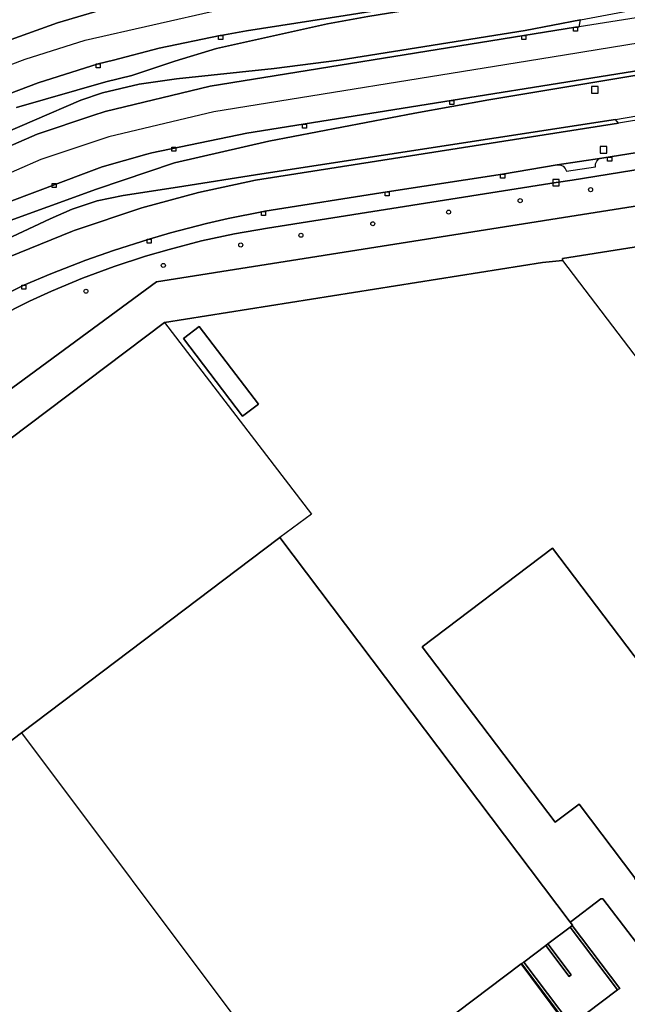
# Model space of a CAD drawing. Header units: metres. Extents: x 108000 to 109000, y 423000 to 423600.
# Tile 78 of 88: x 108691 to 108766, y 423363 to 423485. Entities that reach past the tile are written whole.
import ezdxf

# ---------------------------------------------------------------- set-up
doc = ezdxf.new("R2010")
doc.units = ezdxf.units.M
doc.header["$MEASUREMENT"] = 0
for name, color, linetype in [('Erf', 10, 'Continuous'), ('Fietspad', 10, 'Continuous'), ('gesloten verharding', 10, 'Continuous'), ('groenvoorziening', 10, 'Continuous'), ('Hek', 10, 'Continuous'), ('inspectie- _rioolput', 10, 'Continuous'), ('kolk', 10, 'Continuous'), ('loofbos', 10, 'Continuous'), ('Muur', 10, 'Continuous'), ('open verharding', 10, 'Continuous'), ('pand', 10, 'Continuous'), ('rijbaan lokale weg', 10, 'Continuous'), ('vegetatieobject', 10, 'Continuous'), ('Voetpad', 10, 'Continuous')]:
    doc.layers.add(name, color=color, linetype=linetype)

msp = doc.modelspace()

# ---------------------------------------------------------------- linework, layer by layer
at = {"layer": 'Erf', "color": 52, "true_color": 0xd2d200}
for points in [[(108780.568, 423399.656), (108788.623, 423388.729), (108790.786, 423390.697), (108796.471, 423397.444), (108803.044, 423405.245), (108806.822, 423409.485), (108806.793, 423409.553), (108806.559, 423410.094), (108805.068, 423413.55), (108803.459, 423417.28), (108803.336, 423418.242), (108808.85, 423424.881), (108813.406, 423430.367), (108800.365, 423447.573), (108790.39, 423460.733), (108757.999, 423455.611), (108758.022, 423455.365)], [(108758.022, 423455.365), (108755.523, 423455.099), (108708.7, 423447.679)], [(108758.022, 423455.365), (108793.608, 423408.605), (108792.804, 423407.984)], [(108708.7, 423447.679), (108641.23, 423396.806), (108643.905, 423393.35), (108669.182, 423412.537), (108684.684, 423392.063), (108690.95, 423396.807), (108722.793, 423420.919), (108722.96, 423421.045)], [(108708.7, 423447.679), (108726.885, 423423.918), (108722.96, 423421.045)], [(108711.034, 423445.694), (108712.996, 423447.187), (108720.316, 423437.569), (108718.355, 423436.076), (108711.034, 423445.694)], [(108722.96, 423421.045), (108758.943, 423373.351), (108759.083, 423373.457), (108762.767, 423376.258), (108762.99, 423376.236), (108769.726, 423367.433), (108778.143, 423380.282), (108775.687, 423383.529), (108767.864, 423377.514), (108766.968, 423378.763), (108766.974, 423378.846), (108760.067, 423387.994), (108757.075, 423385.76), (108740.633, 423407.482), (108756.774, 423419.707), (108773.23, 423397.978), (108771.931, 423396.994), (108773.705, 423394.652), (108775.181, 423395.728), (108780.568, 423399.656)], [(108757.89, 423361.675), (108752.934, 423368.217), (108752.881, 423368.177), (108727.053, 423348.677)]]:
    msp.add_lwpolyline(points, dxfattribs=at)
at = {"layer": 'Fietspad', "color": 255}
for points in [[(108826.77, 423483.905), (108826.77, 423483.905), (108819.548, 423482.123), (108811.677, 423480.44), (108803.919, 423478.909), (108796.499, 423477.56), (108764.959, 423472.379), (108719.969, 423465.299), (108712.893, 423463.774), (108705.86, 423461.869), (108697.507, 423459.081), (108697.296, 423458.995), (108689.349, 423455.769), (108682.399, 423452.25), (108675.669, 423448.329), (108670.437, 423444.908), (108665.359, 423441.259), (108658.193, 423435.866), (108646.079, 423426.75), (108625.955, 423411.338)], [(108687.193, 423450.297), (108691.25, 423452.288), (108694.61, 423453.712), (108698.933, 423455.388), (108702.358, 423456.596), (108706.769, 423458), (108709.413, 423458.762), (108713.909, 423459.924), (108716.589, 423460.539), (108720.953, 423461.414), (108721.129, 423461.449), (108736.269, 423463.849), (108750.589, 423466.069), (108757.344, 423467.194), (108762.878, 423468.047), (108780.129, 423470.799), (108790.625, 423472.586), (108790.955, 423472.261), (108792.1, 423471.194), (108792.576, 423470.732)]]:
    msp.add_lwpolyline(points, dxfattribs=at)
at = {"layer": 'gesloten verharding', "color": 255}
msp.add_lwpolyline([(108758.938, 423372.75), (108756.203, 423370.685), (108759.097, 423366.842), (108758.834, 423366.644), (108755.939, 423370.486), (108753.198, 423368.416), (108759.089, 423360.64), (108764.838, 423364.956), (108758.938, 423372.75)], dxfattribs=at)
at = {"layer": 'groenvoorziening', "color": 3}
for points in [[(108685.969, 423481.423), (108695.428, 423484.825), (108705.078, 423487.679), (108711.453, 423489.156), (108717.899, 423490.229), (108747.699, 423494.899), (108749.007, 423495.115), (108748.917, 423495.675), (108760.713, 423497.557), (108760.792, 423497.064), (108777.017, 423499.662), (108776.929, 423500.209), (108780.114, 423500.816), (108783.279, 423501.519), (108785.369, 423502.039)], [(108686.801, 423470.284), (108698.315, 423475.218), (108700.989, 423476.112), (108705.536, 423477.219), (108710.179, 423477.846), (108722.29, 423479.135), (108730.332, 423480.192), (108753.374, 423483.874), (108760.229, 423485.189), (108789.969, 423490.809), (108798.392, 423492.524), (108806.051, 423494.262), (108811.085, 423495.491), (108816.079, 423496.759), (108815.469, 423497.629), (108785.845, 423493.817), (108778.799, 423492.849), (108733.896, 423485.598), (108728.864, 423484.667), (108715.146, 423481.614), (108709.947, 423480.06), (108704.655, 423478.285), (108701.429, 423477.503), (108690.333, 423474.306)], [(108785.259, 423481.319), (108748.893, 423475.269), (108739.717, 423473.598), (108721.593, 423470.16), (108709.931, 423467.455), (108700.256, 423464.196), (108688.173, 423459.816)], [(108689.151, 423457.981), (108694.515, 423460.503), (108697.262, 423461.719), (108700.348, 423462.732), (108703.544, 423463.421), (108710.315, 423464.451), (108720.759, 423466.113), (108764.589, 423472.819), (108784.273, 423476.219)], [(108792.576, 423470.732), (108759.211, 423465.323), (108757.209, 423465.008), (108721.459, 423459.379), (108717.357, 423458.654), (108713.286, 423457.772), (108709.251, 423456.735), (108706.34, 423455.882), (108702.432, 423454.598), (108698.528, 423453.146), (108694.682, 423451.545), (108691.959, 423450.305), (108687.894, 423448.297)], [(108707.68, 423452.715), (108790.027, 423465.724)], [(108662.507, 423419.514), (108707.68, 423452.715)]]:
    msp.add_lwpolyline(points, dxfattribs=at)
at = {"layer": 'Hek', "color": 30}
for p, q in [((108762.767, 423376.258), (108759.083, 423373.457)), ((108757.796, 423361.6), (108752.881, 423368.177))]:
    msp.add_line(p, q, dxfattribs=at)
for points in [[(108803.336, 423418.242), (108808.85, 423424.881), (108813.406, 423430.367), (108800.365, 423447.573), (108790.39, 423460.733), (108757.999, 423455.611), (108758.022, 423455.365), (108793.608, 423408.605)], [(108758.022, 423455.365), (108755.523, 423455.099), (108708.7, 423447.679)], [(108643.905, 423393.35), (108641.23, 423396.806), (108708.7, 423447.679), (108726.885, 423423.918), (108722.96, 423421.045)]]:
    msp.add_lwpolyline(points, dxfattribs=at)
at = {"layer": 'inspectie- _rioolput', "color": 30}
for p, q in [((108762.409, 423476.909), (108761.609, 423476.909)), ((108761.609, 423476.909), (108761.609, 423476.109)), ((108762.409, 423476.109), (108762.409, 423476.909)), ((108761.609, 423476.109), (108762.409, 423476.109)), ((108763.489, 423469.469), (108762.689, 423469.469)), ((108762.689, 423469.469), (108762.689, 423468.669)), ((108763.489, 423468.669), (108763.489, 423469.469)), ((108762.689, 423468.669), (108763.489, 423468.669)), ((108757.609, 423465.408), (108756.809, 423465.408)), ((108756.809, 423465.408), (108756.809, 423464.608)), ((108756.809, 423464.608), (108757.609, 423464.608)), ((108757.609, 423464.608), (108757.609, 423465.408))]:
    msp.add_line(p, q, dxfattribs=at)
at = {"layer": 'kolk', "color": 30, "true_color": 0xf07a00}
for p, q in [((108759.383, 423483.759), (108759.383, 423484.259)), ((108759.383, 423484.259), (108759.883, 423484.259)), ((108759.883, 423484.259), (108759.883, 423483.759)), ((108715.396, 423482.75), (108715.396, 423483.25)), ((108715.396, 423483.25), (108715.896, 423483.25)), ((108715.896, 423483.25), (108715.896, 423482.75)), ((108752.97, 423482.724), (108752.97, 423483.224)), ((108752.97, 423483.224), (108753.47, 423483.224)), ((108753.47, 423483.224), (108753.47, 423482.724)), ((108759.883, 423483.759), (108759.383, 423483.759)), ((108715.896, 423482.75), (108715.396, 423482.75)), ((108753.47, 423482.724), (108752.97, 423482.724)), ((108700.229, 423479.209), (108700.229, 423479.709)), ((108700.229, 423479.709), (108700.729, 423479.709)), ((108700.729, 423479.209), (108700.229, 423479.209)), ((108700.729, 423479.709), (108700.729, 423479.209)), ((108744.03, 423474.682), (108744.03, 423475.182)), ((108744.03, 423475.182), (108744.53, 423475.182)), ((108744.53, 423474.682), (108744.03, 423474.682)), ((108744.53, 423475.182), (108744.53, 423474.682)), ((108725.79, 423471.763), (108725.79, 423472.263)), ((108725.79, 423472.263), (108726.29, 423472.263)), ((108726.29, 423472.263), (108726.29, 423471.763)), ((108726.29, 423471.763), (108725.79, 423471.763)), ((108709.595, 423468.885), (108709.595, 423469.385)), ((108709.595, 423469.385), (108710.095, 423469.385)), ((108710.095, 423468.885), (108709.595, 423468.885)), ((108710.095, 423469.385), (108710.095, 423468.885)), ((108763.599, 423467.659), (108763.599, 423468.159)), ((108763.599, 423468.159), (108764.099, 423468.159)), ((108764.099, 423467.659), (108763.599, 423467.659)), ((108764.099, 423468.159), (108764.099, 423467.659)), ((108750.339, 423465.569), (108750.339, 423466.069)), ((108750.339, 423466.069), (108750.839, 423466.069)), ((108750.839, 423466.069), (108750.839, 423465.569)), ((108694.751, 423464.386), (108694.751, 423464.886)), ((108694.751, 423464.886), (108695.251, 423464.886)), ((108695.251, 423464.886), (108695.251, 423464.386)), ((108750.839, 423465.569), (108750.339, 423465.569)), ((108695.251, 423464.386), (108694.751, 423464.386)), ((108736.019, 423463.349), (108736.019, 423463.849)), ((108736.019, 423463.849), (108736.519, 423463.849)), ((108736.519, 423463.349), (108736.019, 423463.349)), ((108736.519, 423463.849), (108736.519, 423463.349)), ((108720.703, 423460.914), (108720.703, 423461.414)), ((108720.703, 423461.414), (108721.203, 423461.414)), ((108721.203, 423460.914), (108720.703, 423460.914)), ((108721.203, 423461.414), (108721.203, 423460.914)), ((108706.519, 423457.5), (108706.519, 423458)), ((108706.519, 423458), (108707.019, 423458)), ((108707.019, 423457.5), (108706.519, 423457.5)), ((108707.019, 423458), (108707.019, 423457.5)), ((108691, 423451.788), (108691, 423452.288)), ((108691, 423452.288), (108691.5, 423452.288)), ((108691.5, 423451.788), (108691, 423451.788)), ((108691.5, 423452.288), (108691.5, 423451.788))]:
    msp.add_line(p, q, dxfattribs=at)
at = {"layer": 'loofbos', "color": 94, "true_color": 0x009600}
msp.add_lwpolyline([(108813.735, 423437.295), (108813.235, 423437.965), (108793.631, 423464.234), (108790.027, 423465.724), (108707.68, 423452.715), (108662.507, 423419.514), (108622.293, 423389.296), (108625.77, 423384.683), (108628.808, 423387.017), (108632.807, 423390.073), (108641.23, 423396.806), (108708.7, 423447.679), (108755.523, 423455.099), (108758.022, 423455.365), (108757.999, 423455.611), (108790.39, 423460.733), (108800.365, 423447.573)], dxfattribs=at)
at = {"layer": 'Muur', "color": 12, "true_color": 0xd20000}
for points in [[(108759.202, 423372.949), (108758.938, 423372.75), (108764.838, 423364.956), (108765.102, 423365.155), (108759.202, 423372.949)], [(108756.203, 423370.685), (108755.939, 423370.486), (108758.834, 423366.644), (108759.097, 423366.842), (108756.203, 423370.685)], [(108753.198, 423368.416), (108752.934, 423368.217), (108757.89, 423361.675), (108758.825, 423360.441), (108759.089, 423360.64), (108753.198, 423368.416)]]:
    msp.add_lwpolyline(points, dxfattribs=at)
at = {"layer": 'open verharding', "color": 255}
for points in [[(108709.947, 423480.06), (108715.146, 423481.614), (108728.864, 423484.667), (108733.896, 423485.598), (108778.799, 423492.849), (108778.719, 423493.329), (108731.069, 423485.699), (108718.859, 423483.799), (108715.646, 423483.25), (108715.59, 423483.24), (108708.015, 423481.668), (108702.345, 423480.194), (108700.479, 423479.709), (108693.047, 423477.364), (108685.788, 423474.644)], [(108699.793, 423473.311), (108701.352, 423473.833), (108714.349, 423476.953), (108753.22, 423483.224), (108759.633, 423484.259), (108760.069, 423484.329), (108760.229, 423485.189), (108753.374, 423483.874), (108730.332, 423480.192), (108722.29, 423479.135), (108710.179, 423477.846), (108705.536, 423477.219), (108700.989, 423476.112), (108698.315, 423475.218), (108686.801, 423470.284)], [(108700.256, 423464.196), (108709.931, 423467.455), (108721.593, 423470.16), (108739.717, 423473.598), (108748.893, 423475.269), (108785.259, 423481.319), (108785.002, 423481.699), (108718.902, 423471.121), (108707.113, 423468.699), (108706.502, 423468.548), (108700.971, 423466.954), (108698.991, 423466.212), (108689.419, 423462.623), (108678.31, 423457.058), (108668.213, 423450.6), (108664.563, 423448.021), (108636.468, 423426.843), (108636.76, 423426.423), (108655.387, 423439.644), (108666.901, 423447.817), (108676.075, 423453.718), (108688.173, 423459.816), (108700.256, 423464.196)], [(108690.333, 423474.306), (108701.429, 423477.503), (108704.655, 423478.285), (108709.947, 423480.06)], [(108680.825, 423465.754), (108692.915, 423471.011), (108699.793, 423473.311)], [(108697.296, 423458.995), (108697.507, 423459.081), (108705.86, 423461.869), (108712.893, 423463.774), (108719.969, 423465.299), (108764.959, 423472.379), (108764.589, 423472.819), (108720.759, 423466.113), (108710.315, 423464.451), (108703.544, 423463.421), (108700.348, 423462.732), (108697.262, 423461.719), (108694.515, 423460.503), (108689.151, 423457.981)], [(108689.349, 423455.769), (108697.296, 423458.995)]]:
    msp.add_lwpolyline(points, dxfattribs=at)
at = {"layer": 'pand', "color": 1}
msp.add_line((108690.95, 423396.807), (108727.053, 423348.677), dxfattribs=at)
for points in [[(108711.034, 423445.694), (108718.355, 423436.076), (108720.316, 423437.569), (108712.996, 423447.187), (108711.034, 423445.694)], [(108727.053, 423348.677), (108752.881, 423368.177), (108752.934, 423368.217), (108753.198, 423368.416), (108755.939, 423370.486), (108756.203, 423370.685), (108758.938, 423372.75), (108759.202, 423372.949), (108759.23, 423372.97), (108758.943, 423373.351), (108722.96, 423421.045), (108722.793, 423420.919), (108690.95, 423396.807)], [(108766.974, 423378.846), (108777.013, 423386.451), (108776.411, 423387.216), (108776.664, 423389.086), (108777.473, 423389.677), (108773.705, 423394.652), (108771.931, 423396.994), (108773.23, 423397.978), (108756.774, 423419.707), (108740.633, 423407.482), (108757.075, 423385.76), (108760.067, 423387.994), (108766.974, 423378.846)], [(108690.95, 423396.807), (108684.684, 423392.063), (108669.182, 423412.537), (108643.905, 423393.35), (108643.72, 423393.21), (108659.14, 423372.88), (108658.95, 423372.55), (108670.919, 423356.72), (108695.19, 423324.62), (108727.053, 423348.677)]]:
    msp.add_lwpolyline(points, dxfattribs=at)
at = {"layer": 'rijbaan lokale weg', "color": 255}
for points in [[(108810.215, 423505.746), (108809.827, 423505.658), (108807.989, 423505.239), (108800.365, 423503.649), (108792.705, 423502.206), (108791.596, 423501.997), (108777.017, 423499.662), (108760.792, 423497.064), (108749.007, 423495.115), (108747.699, 423494.899), (108717.899, 423490.229), (108711.453, 423489.156), (108705.078, 423487.679), (108695.428, 423484.825), (108685.969, 423481.423)], [(108687.675, 423478.891), (108691.413, 423480.316), (108698.845, 423482.661), (108715.615, 423486.476), (108717.225, 423486.751), (108793.277, 423498.894), (108812.493, 423502.824)], [(108685.788, 423474.644), (108693.047, 423477.364), (108700.479, 423479.709), (108702.345, 423480.194), (108708.015, 423481.668), (108715.59, 423483.24), (108715.646, 423483.25), (108718.859, 423483.799), (108731.069, 423485.699), (108778.719, 423493.329), (108793.349, 423495.699), (108801.373, 423497.13), (108809.382, 423498.859), (108814.224, 423500.012), (108814.614, 423500.105)], [(108818.749, 423494.8), (108818.356, 423494.706), (108813.301, 423493.502), (108806.689, 423492.069), (108798.483, 423490.478), (108790.213, 423489.073), (108774.744, 423486.639), (108760.069, 423484.329), (108759.633, 423484.259), (108753.22, 423483.224), (108714.349, 423476.953), (108701.352, 423473.833), (108699.793, 423473.311), (108692.915, 423471.011), (108680.825, 423465.754)], [(108820.945, 423491.984), (108820.549, 423491.893), (108814.768, 423490.569), (108808.156, 423489.136), (108799.95, 423487.545), (108791.479, 423486.108), (108776.265, 423483.714), (108760.52, 423481.17), (108760.022, 423481.09), (108753.671, 423480.065), (108714.8, 423473.794), (108701.803, 423470.674), (108693.366, 423467.852), (108681.276, 423462.595)], [(108689.419, 423462.623), (108698.991, 423466.212), (108700.971, 423466.954), (108706.502, 423468.548), (108707.113, 423468.699), (108718.902, 423471.121), (108785.002, 423481.699), (108791.051, 423482.661), (108799.529, 423484.071), (108807.967, 423485.7), (108814.802, 423487.186), (108822.716, 423489.109), (108823.107, 423489.211)], [(108769.726, 423367.433), (108762.99, 423376.236), (108762.767, 423376.258), (108759.083, 423373.457), (108758.943, 423373.351), (108759.23, 423372.97), (108759.202, 423372.949), (108765.102, 423365.155), (108764.838, 423364.956), (108759.089, 423360.64)]]:
    msp.add_lwpolyline(points, dxfattribs=at)
at = {"layer": 'vegetatieobject', "color": 3}
for centre in [(108761.492, 423464.129), (108752.755, 423462.769), (108743.895, 423461.347), (108734.497, 423459.903), (108725.592, 423458.481), (108718.127, 423457.275), (108708.539, 423454.739), (108698.949, 423451.549)]:
    msp.add_circle(centre, 0.25, dxfattribs=at)
at = {"layer": 'Voetpad', "color": 255}
msp.add_line((108762.878, 423468.047), (108757.344, 423467.194), dxfattribs=at)
for points in [[(108790.955, 423472.261), (108790.625, 423472.586), (108780.129, 423470.799), (108762.878, 423468.047)], [(108625.571, 423384.532), (108625.77, 423384.683), (108622.293, 423389.296), (108620.788, 423391.293), (108616.75, 423396.849), (108669.029, 423436.399), (108672.538, 423438.97), (108676.293, 423441.528), (108680.136, 423443.952), (108683.893, 423446.144), (108687.894, 423448.297), (108691.959, 423450.305), (108694.682, 423451.545), (108698.528, 423453.146), (108702.432, 423454.598), (108706.34, 423455.882), (108709.251, 423456.735), (108713.286, 423457.772), (108717.357, 423458.654), (108721.459, 423459.379), (108757.209, 423465.008), (108759.211, 423465.323), (108792.576, 423470.732), (108792.1, 423471.194)], [(108757.344, 423467.194), (108750.589, 423466.069), (108736.269, 423463.849), (108721.129, 423461.449), (108720.953, 423461.414), (108716.589, 423460.539), (108713.909, 423459.924), (108709.413, 423458.762), (108706.769, 423458), (108702.358, 423456.596), (108698.933, 423455.388), (108694.61, 423453.712), (108691.25, 423452.288), (108687.193, 423450.297)], [(108757.344, 423467.194), (108757.71, 423467.196), (108758.071, 423467.048), (108758.343, 423466.77), (108758.482, 423466.406), (108762.098, 423466.969), (108762.095, 423467.338), (108762.244, 423467.681), (108762.522, 423467.933), (108762.878, 423468.047)]]:
    msp.add_lwpolyline(points, dxfattribs=at)

doc.saveas('drawing.dxf')
